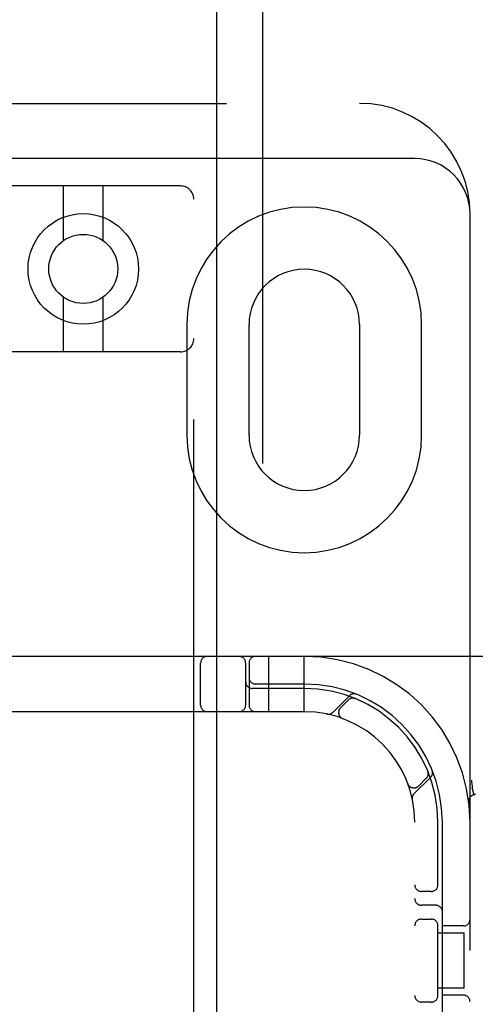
# Model space of a CAD drawing. Header units: inches. Extents: x 0 to 303, y 0 to 196.
# Tile 84 of 100: x 65.78 to 66.81, y 101.49 to 103.71. Entities that reach past the tile are written whole.
import ezdxf

# ---------------------------------------------------------------- set-up
doc = ezdxf.new("R2010")
doc.units = ezdxf.units.IN
doc.header["$LTSCALE"] = 16.67597
doc.header["$MEASUREMENT"] = 0
doc.linetypes.add('HIDDEN', pattern=[0.2, 0.1, -0.1])
doc.layers.add('DEFAULT_2', color=8, linetype='HIDDEN')
doc.layers.add('SLAVE_DOOR_ASSEMBLY', color=7, linetype='CONTINUOUS')

msp = doc.modelspace()

# ---------------------------------------------------------------- linework, layer by layer
at = {"layer": 'DEFAULT_2', "color": 8, "linetype": 'HIDDEN'}
for p, q in [((64.5777, 103.5239), (66.5465, 103.5239)), ((66.6715, 103.3989), (65.1715, 103.3989)), ((66.1415, 103.3372), (65.7015, 103.3372)), ((65.8765, 103.2134), (65.8765, 103.3372)), ((65.9665, 103.2134), (65.9665, 103.3372)), ((66.1715, 97.8067), (66.1715, 103.3072)), ((66.7965, 98.2739), (66.7965, 103.2739)), ((65.8765, 102.9622), (65.8765, 103.086)), ((65.9665, 102.9622), (65.9665, 103.086)), ((66.1558, 103.0239), (66.1558, 102.7739)), ((66.2965, 102.7739), (66.2965, 103.0239)), ((66.5465, 103.0239), (66.5465, 102.7739)), ((66.6871, 102.7739), (66.6871, 103.0239)), ((66.1415, 102.9622), (65.7015, 102.9622)), ((67.169, 102.2739), (64.674, 102.2739)), ((66.3415, 102.1489), (66.3415, 102.2739)), ((66.4215, 102.1489), (66.4215, 102.2739)), ((66.1871, 102.1639), (66.1871, 102.2589)), ((66.289, 102.1639), (66.289, 102.2589)), ((66.2965, 102.2589), (66.2965, 102.1639)), ((66.4215, 102.2014), (66.304, 102.2014)), ((66.4215, 102.2114), (66.3115, 102.2114)), ((66.5238, 102.185), (66.4862, 102.1474)), ((66.5209, 102.1751), (66.5035, 102.1577)), ((66.537, 102.1784), (66.5357, 102.179)), ((66.537, 102.1784), (66.537, 102.1784)), ((66.4215, 102.1489), (65.4215, 102.1489)), ((66.5083, 102.1333), (66.5086, 102.1332)), ((66.5089, 102.1331), (66.5085, 102.1332)), ((66.67, 101.9636), (66.7076, 102.0012)), ((66.6803, 101.9809), (66.6977, 101.9983)), ((66.7016, 102.0131), (66.701, 102.0144)), ((66.701, 102.0144), (66.701, 102.0144)), ((66.701, 102.0144), (66.701, 102.0144)), ((66.6558, 101.9859), (66.6557, 101.9863)), ((66.6558, 101.986), (66.6559, 101.9857)), ((66.8017, 101.9754), (66.8017, 101.976)), ((66.8017, 101.9754), (66.8051, 101.961)), ((66.6715, 99.6489), (66.6715, 101.8989)), ((66.724, 101.7547), (66.724, 101.8989)), ((66.734, 101.2889), (66.734, 101.8989)), ((66.709, 101.7426), (66.6865, 101.7426)), ((66.719, 101.7114), (66.6865, 101.7114)), ((66.6865, 101.6801), (66.709, 101.6801)), ((66.724, 101.5047), (66.724, 101.6681)), ((66.7815, 101.6645), (66.734, 101.6645)), ((66.724, 101.6489), (66.7835, 101.6489)), ((66.7835, 101.5239), (66.7835, 101.6489)), ((66.7835, 101.5239), (66.724, 101.5239)), ((66.7815, 101.5082), (66.734, 101.5082)), ((66.709, 101.4926), (66.6865, 101.4926))]:
    msp.add_line(p, q, dxfattribs=at)
for points in [[(66.5333, 102.1794), (66.5334, 102.1793), (66.5337, 102.1793), (66.5341, 102.1792), (66.5344, 102.1792), (66.5348, 102.1791), (66.5351, 102.179), (66.5354, 102.1789), (66.5357, 102.1789), (66.536, 102.1788), (66.5363, 102.1787), (66.5365, 102.1786), (66.5367, 102.1785), (66.5369, 102.1785), (66.5369, 102.1784), (66.537, 102.1784)], [(66.701, 102.0144), (66.7011, 102.0143), (66.7011, 102.0141), (66.7012, 102.0139), (66.7013, 102.0137), (66.7014, 102.0134), (66.7014, 102.0132), (66.7015, 102.0129), (66.7016, 102.0127), (66.7016, 102.0124), (66.7017, 102.0122), (66.7018, 102.0119), (66.7018, 102.0116), (66.7019, 102.0113), (66.7019, 102.0111), (66.7019, 102.0108), (66.702, 102.0106)], [(66.7996, 101.9943), (66.8001, 101.9899), (66.8007, 101.9854), (66.8012, 101.9808), (66.8017, 101.976)]]:
    msp.add_lwpolyline(points, dxfattribs=at)
for radius in [0.125, 0.078]:
    msp.add_circle((65.9215, 103.1497), radius, dxfattribs=at)
for centre, radius, start, end in [((66.5465, 103.2739), 0.25, 0, 90), ((66.6715, 103.2739), 0.125, 0, 90), ((66.1415, 103.3072), 0.03, 0, 90), ((66.4215, 103.0239), 0.2656, 0, 180), ((66.4215, 103.0239), 0.125, 0, 180), ((66.1415, 102.9922), 0.03, 270, 360), ((66.4215, 102.7739), 0.2656, 180, 360), ((66.4215, 102.7739), 0.125, 180, 360), ((66.2021, 102.2589), 0.015, 90, 180), ((66.274, 102.2589), 0.015, 0, 90), ((66.3115, 102.2589), 0.015, 90, 180), ((66.4215, 101.8989), 0.375, 0, 90), ((66.304, 102.2164), 0.015, 180, 270), ((66.3115, 102.2264), 0.015, 180, 270), ((66.4215, 101.8989), 0.3125, 0, 90), ((66.4215, 101.8989), 0.3025, 0, 90), ((66.5315, 102.1645), 0.015, 67.4954, 135), ((66.534, 102.1748), 0.0145, 67.8042, 135), ((66.2021, 102.1639), 0.015, 180, 270), ((66.274, 102.1639), 0.015, 270, 360), ((66.3115, 102.1639), 0.015, 180, 270), ((66.5142, 102.1471), 0.015, 135, 249.5253), ((66.4215, 101.8989), 0.25, 0, 90), ((66.4759, 102.1577), 0.0145, 258.1145, 315), ((66.6974, 102.0114), 0.0145, 315, 22.1958), ((66.6871, 102.0089), 0.015, 315, 22.5046), ((66.6697, 101.9916), 0.015, 200.4747, 315), ((66.6803, 101.9533), 0.0145, 135, 191.8855), ((66.8086, 101.9464), 0.015, 90, 186.9957), ((66.6865, 101.7576), 0.015, 180, 270), ((66.709, 101.7576), 0.015, 270, 0), ((66.6865, 101.7264), 0.015, 180, 270), ((66.719, 101.6964), 0.015, 0, 90), ((66.6865, 101.6651), 0.015, 90, 180), ((66.709, 101.6651), 0.015, 0, 90), ((66.7815, 101.6795), 0.015, 270, 360), ((66.6865, 101.5076), 0.015, 180, 270), ((66.709, 101.5076), 0.015, 270, 360), ((66.7815, 101.4932), 0.015, 0, 90)]:
    msp.add_arc(centre, radius, start, end, dxfattribs=at)
at = {"layer": 'SLAVE_DOOR_ASSEMBLY', "color": 8, "linetype": 'HIDDEN'}
msp.add_line((66.3277, 89.3689), (66.3277, 112.1789), dxfattribs=at)
at = {"layer": 'SLAVE_DOOR_ASSEMBLY', "color": 3, "linetype": 'Continuous'}
msp.add_line((66.2237, 89.5239), (66.2237, 112.0239), dxfattribs=at)

doc.saveas('drawing.dxf')
